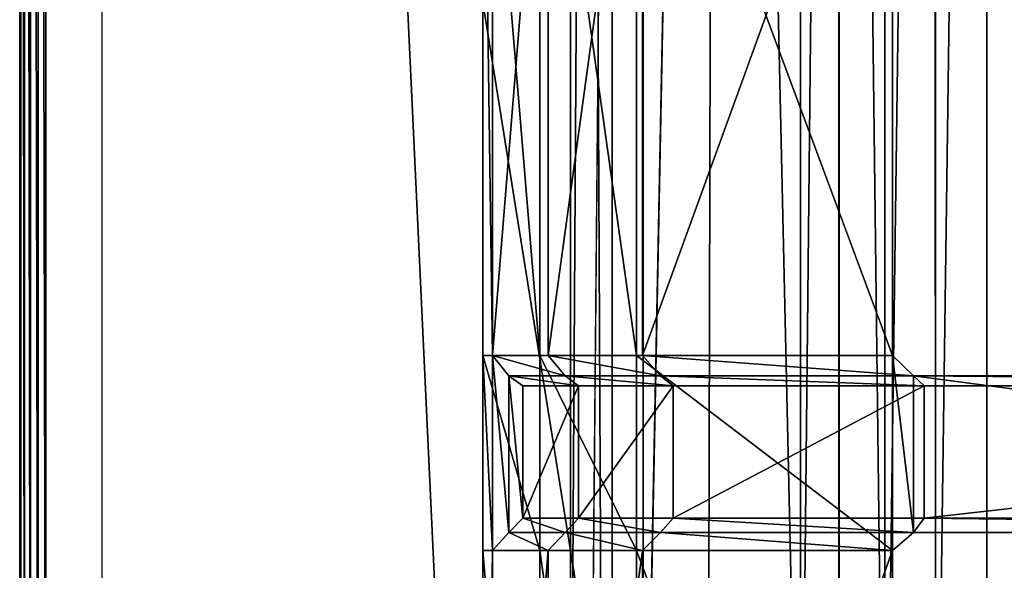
# Model space of a CAD drawing. Extents: x 0 to 31, y 0 to 21.2.
# Tile 18 of 256: x 0 to 2, y 6.6 to 7.7. Entities that reach past the tile are written whole.
import ezdxf

# ---------------------------------------------------------------- set-up
doc = ezdxf.new("R2010")
doc.units = 0
doc.header["$MEASUREMENT"] = 0
doc.layers.get('0').update_dxf_attribs({"color": 13, "linetype": 'CONTINUOUS'})
for name, color, linetype in [('CAST_IRON', 250, 'CONTINUOUS'), ('GALVANIZED_METAL', 252, 'CONTINUOUS'), ('GRATES', 250, 'CONTINUOUS')]:
    doc.layers.add(name, color=color, linetype=linetype)

# ---------------------------------------------------------------- blocks, each defined once
blk = doc.blocks.new('NGM5058UC_TRADECAD_DXF')
at = {"layer": 'CAST_IRON', "color": 0}
for p, q in [((-15.5192, 2.72605, 0.52785), (-15.5194, -4.96325, 0.52785)), ((-15.5192, 2.72605, 0.52785), (-15.5194, -4.96325, 0.52785)), ((-15.5193, -4.96325, 0.30235), (-15.5192, 2.72605, 0.30195)), ((-15.517, -4.96325, 0.54355), (-15.5168, 2.72605, 0.54355)), ((-15.517, -4.96325, 0.54355), (-15.5168, 2.72605, 0.54355)), ((-15.5094, -4.96325, 0.55895), (-15.5092, 2.72605, 0.55895)), ((-15.5094, -4.96325, 0.55895), (-15.5092, 2.72605, 0.55895)), ((-15.4969, -4.96325, 0.57145), (-15.4967, 2.72605, 0.57145)), ((-15.4969, -4.96325, 0.57145), (-15.4967, 2.72605, 0.57145)), ((-15.4815, -4.96325, 0.57905), (-15.4813, 2.72605, 0.57905)), ((-15.4815, -4.96325, 0.57905), (-15.4813, 2.72605, 0.57905)), ((-15.4658, -4.96325, 0.58145), (-15.4656, 2.72605, 0.58145)), ((-15.4658, -4.96325, 0.58145), (-15.4656, 2.72605, 0.58145)), ((-14.2368, 2.72605, 0.58145), (-14.2368, -4.96325, 0.58145)), ((-14.0855, 2.72605, 0.45505), (-14.2368, -4.96325, 0.58145)), ((-14.2368, 2.72605, 0.58145), (-14.2368, -4.96325, 0.58145)), ((-14.0855, 2.72605, 0.45505), (-14.2368, -4.96325, 0.58145)), ((-14.0855, 2.72605, 0.45505), (-14.1041, -4.96325, 0.45505)), ((-14.0855, 2.72605, 0.45505), (-14.1041, -4.96325, 0.45505)), ((-14.0855, 2.72605, 0.45505), (-13.9133, -4.96325, -0.01605)), ((-14.0855, 2.72605, 0.45505), (-13.9133, -4.96325, -0.01605)), ((-13.9133, -4.96325, -0.01605), (-13.9137, 2.72605, -0.00585)), ((-13.9133, -4.96325, -0.01605), (-13.9137, 2.72605, -0.00585)), ((-13.834, 2.72605, -0.08225), (-13.8341, -4.96325, -0.08765)), ((-13.834, 2.72605, -0.08225), (-13.8341, -4.96325, -0.08765)), ((-13.7397, -4.96325, -0.14245), (-13.7399, 2.72605, -0.14015)), ((-13.7397, -4.96325, -0.14245), (-13.7399, 2.72605, -0.14015)), ((-13.6358, -4.96325, -0.17615), (-13.6364, 2.72605, -0.17555)), ((-13.6358, -4.96325, -0.17615), (-13.6364, 2.72605, -0.17555)), ((-13.5297, 2.72605, -0.18725), (-13.5297, -4.96325, -0.18725)), ((-13.5297, 2.72605, -0.18725), (-13.5297, -4.96325, -0.18725))]:
    blk.add_line(p, q, dxfattribs=at)
at = {"layer": 'GALVANIZED_METAL', "color": 0}
for p, q in [((-15.3507, 10.51755, 0.40495), (-14.4147, -9.46165, 0.40085)), ((-15.3507, 10.51755, 0.40495), (-14.4147, -9.46165, 0.40085)), ((-15.3507, 10.51755, 0.40495), (-15.3507, -10.49875, 0.40085)), ((-14.2165, 9.40775, -1.89865), (-14.3866, -9.24295, -1.89865)), ((-14.2165, 9.40775, -1.89865), (-14.3866, -9.24295, -1.89865)), ((-14.3866, 9.23775, -1.89865), (-14.3866, -9.24295, -1.89865)), ((-14.3866, 9.23775, -1.89865), (-14.3866, -9.24295, -1.89865)), ((-14.3008, 9.18165, 0.40495), (-14.3008, -9.16545, 0.40085)), ((-14.3008, 9.18165, 0.40495), (-14.3008, -9.16545, 0.40085))]:
    blk.add_line(p, q, dxfattribs=at)
at = {"layer": 'GRATES', "color": 0}
for p, q in [((-14.5665, -3.62655, 0.70725), (-14.5665, -2.21025, 0.70725)), ((-14.5665, -3.62655, 0.70725), (-14.5665, -2.21025, 0.70725)), ((-14.5466, -2.21025, 0.98805), (-14.5466, -3.62655, 0.98805)), ((-14.5466, -2.21025, 0.98805), (-14.5466, -3.62655, 0.98805)), ((-14.4495, -3.62655, 0.70725), (-14.4495, -2.21025, 0.70725)), ((-14.4495, -3.62655, 0.70725), (-14.4495, -2.21025, 0.70725)), ((-14.4324, -2.21025, 0.98805), (-14.4324, -3.62655, 0.98805)), ((-14.4324, -2.21025, 0.98805), (-14.4324, -3.62655, 0.98805)), ((-14.2508, -2.21025, 0.70725), (-14.2508, -3.62655, 0.70725)), ((-14.2508, -2.21025, 0.70725), (-14.2508, -3.62655, 0.70725)), ((-14.2384, -3.62655, 0.98805), (-14.2384, -2.21025, 0.98805)), ((-14.2384, -3.62655, 0.98805), (-14.2384, -2.21025, 0.98805)), ((-13.7239, -3.62655, 0.70725), (-13.7239, -2.21025, 0.70725)), ((-13.7239, -2.21025, 0.98805), (-13.7239, -3.62655, 0.98805)), ((-13.7239, -3.62655, 0.70725), (-13.7239, -2.21025, 0.70725)), ((-13.7239, -2.21025, 0.98805), (-13.7239, -3.62655, 0.98805)), ((-14.5665, -3.62655, 0.70725), (-14.5466, -3.62655, 0.98805)), ((-14.5665, -4.02735, 0.70725), (-14.5665, -3.62655, 0.70725)), ((-14.5665, -3.62655, 0.70725), (-14.5466, -3.62655, 0.98805)), ((-14.4495, -3.62655, 0.70725), (-14.5665, -3.62655, 0.70725)), ((-14.5665, -4.02735, 0.70725), (-14.5665, -3.62655, 0.70725)), ((-14.4495, -3.62655, 0.70725), (-14.5665, -3.62655, 0.70725)), ((-14.5466, -3.62655, 0.98805), (-14.5466, -4.02735, 0.98805)), ((-14.5466, -3.62655, 0.98805), (-14.5129, -3.66835, 1.46245)), ((-14.5466, -3.62655, 0.98805), (-14.5466, -4.02735, 0.98805)), ((-14.4324, -3.62655, 0.98805), (-14.5466, -3.62655, 0.98805)), ((-14.5466, -3.62655, 0.98805), (-14.5129, -3.66835, 1.46245)), ((-14.4324, -3.62655, 0.98805), (-14.5466, -3.62655, 0.98805)), ((-14.4495, -4.02735, 0.70725), (-14.4495, -3.62655, 0.70725)), ((-14.4495, -3.62655, 0.70725), (-14.2508, -3.62655, 0.70725)), ((-14.4495, -3.62655, 0.70725), (-14.2508, -3.62655, 0.70725)), ((-14.4495, -4.02735, 0.70725), (-14.4495, -3.62655, 0.70725)), ((-14.4324, -3.62655, 0.98805), (-14.3974, -3.66835, 1.46245)), ((-14.4324, -3.62655, 0.98805), (-14.3974, -3.66835, 1.46245)), ((-14.4324, -3.62655, 0.98805), (-14.2384, -3.62655, 0.98805)), ((-14.4324, -3.62655, 0.98805), (-14.2384, -3.62655, 0.98805)), ((-14.2508, -3.62655, 0.70725), (-13.7239, -3.62655, 0.70725)), ((-14.2508, -3.62655, 0.70725), (-13.7239, -3.62655, 0.70725)), ((-14.2508, -3.62655, 0.70725), (-14.2508, -4.02735, 0.70725)), ((-14.2508, -3.62655, 0.70725), (-14.2508, -4.02735, 0.70725)), ((-13.7239, -3.62655, 0.98805), (-14.2384, -3.62655, 0.98805)), ((-14.2011, -3.66835, 1.46245), (-14.2384, -3.62655, 0.98805)), ((-13.7239, -3.62655, 0.98805), (-14.2384, -3.62655, 0.98805)), ((-14.2011, -3.66835, 1.46245), (-14.2384, -3.62655, 0.98805)), ((-13.7239, -3.62655, 0.98805), (-13.7239, -3.62655, 0.70725)), ((-13.7239, -3.62655, 0.70725), (-13.7239, -4.02735, 0.70725)), ((-13.7239, -4.02735, 0.98805), (-13.7239, -3.62655, 0.98805)), ((-13.7239, -3.62655, 0.70725), (-13.7239, -4.02735, 0.70725)), ((-13.7239, -3.62655, 0.98805), (-13.7239, -3.62655, 0.70725)), ((-13.6808, -3.66835, 1.46245), (-13.7239, -3.62655, 0.98805)), ((-13.7239, -4.02735, 0.98805), (-13.7239, -3.62655, 0.98805)), ((-13.6808, -3.66835, 1.46245), (-13.7239, -3.62655, 0.98805)), ((-14.4846, -3.68915, 1.85405), (-14.5129, -3.66835, 1.46245)), ((-14.5129, -3.66835, 1.46245), (-14.3974, -3.66835, 1.46245)), ((-14.5129, -3.66835, 1.46245), (-14.5129, -3.99085, 1.46245)), ((-14.4846, -3.68915, 1.85405), (-14.5129, -3.66835, 1.46245)), ((-14.5129, -3.66835, 1.46245), (-14.5129, -3.99085, 1.46245)), ((-14.5129, -3.66835, 1.46245), (-14.3974, -3.66835, 1.46245)), ((-14.3974, -3.66835, 1.46245), (-14.37, -3.68915, 1.85405)), ((-14.3974, -3.66835, 1.46245), (-14.37, -3.68915, 1.85405)), ((-14.3974, -3.66835, 1.46245), (-14.2011, -3.66835, 1.46245)), ((-14.3974, -3.66835, 1.46245), (-14.2011, -3.66835, 1.46245)), ((-13.6808, -3.66835, 1.46245), (-14.2011, -3.66835, 1.46245)), ((-14.2011, -3.66835, 1.46245), (-14.1752, -3.68915, 1.85405)), ((-14.2011, -3.66835, 1.46245), (-14.1752, -3.68915, 1.85405)), ((-13.6808, -3.66835, 1.46245), (-14.2011, -3.66835, 1.46245)), ((-13.6808, -3.99085, 1.46245), (-13.6808, -3.66835, 1.46245)), ((-13.6588, -3.68915, 1.85405), (-13.6808, -3.66835, 1.46245)), ((-13.6808, -3.66835, 1.46245), (-11.2371, -3.66835, 1.46245)), ((-13.6808, -3.66835, 1.46245), (-11.2371, -3.66835, 1.46245)), ((-13.6808, -3.99085, 1.46245), (-13.6808, -3.66835, 1.46245)), ((-13.6588, -3.68915, 1.85405), (-13.6808, -3.66835, 1.46245)), ((-14.37, -3.68915, 1.85405), (-14.4846, -3.68915, 1.85405)), ((-14.4846, -3.68915, 1.85405), (-14.4846, -3.96125, 1.85405)), ((-14.4846, -3.68915, 1.85405), (-14.4846, -3.96125, 1.85405)), ((-14.37, -3.68915, 1.85405), (-14.4846, -3.68915, 1.85405)), ((-14.1752, -3.68915, 1.85405), (-14.37, -3.68915, 1.85405)), ((-14.37, -3.68915, 1.85405), (-14.37, -3.96125, 1.85405)), ((-14.37, -3.68915, 1.85405), (-14.37, -3.96125, 1.85405)), ((-14.1752, -3.68915, 1.85405), (-14.37, -3.68915, 1.85405)), ((-14.1752, -3.96125, 1.85405), (-14.1752, -3.68915, 1.85405)), ((-14.1752, -3.68915, 1.85405), (-13.6588, -3.68915, 1.85405)), ((-14.1752, -3.96125, 1.85405), (-14.1752, -3.68915, 1.85405)), ((-14.1752, -3.68915, 1.85405), (-13.6588, -3.68915, 1.85405)), ((-13.6588, -3.68915, 1.85405), (-13.6588, -3.96125, 1.85405)), ((-11.2371, -3.68915, 1.85405), (-13.6588, -3.68915, 1.85405)), ((-13.6588, -3.68915, 1.85405), (-13.6588, -3.96125, 1.85405)), ((-11.2371, -3.68915, 1.85405), (-13.6588, -3.68915, 1.85405)), ((-14.4846, -3.96125, 1.85405), (-14.5129, -3.99085, 1.46245)), ((-14.4846, -3.96125, 1.85405), (-14.5129, -3.99085, 1.46245)), ((-14.37, -3.96125, 1.85405), (-14.4846, -3.96125, 1.85405)), ((-14.37, -3.96125, 1.85405), (-14.4846, -3.96125, 1.85405)), ((-14.37, -3.96125, 1.85405), (-14.3974, -3.99085, 1.46245)), ((-14.37, -3.96125, 1.85405), (-14.3974, -3.99085, 1.46245)), ((-14.37, -3.96125, 1.85405), (-14.1752, -3.96125, 1.85405)), ((-14.37, -3.96125, 1.85405), (-14.1752, -3.96125, 1.85405)), ((-14.2011, -3.99085, 1.46245), (-14.1752, -3.96125, 1.85405)), ((-14.2011, -3.99085, 1.46245), (-14.1752, -3.96125, 1.85405)), ((-13.6588, -3.96125, 1.85405), (-14.1752, -3.96125, 1.85405)), ((-13.6588, -3.96125, 1.85405), (-14.1752, -3.96125, 1.85405)), ((-13.6588, -3.96125, 1.85405), (-13.6808, -3.99085, 1.46245)), ((-13.6588, -3.96125, 1.85405), (-13.6808, -3.99085, 1.46245)), ((-13.6588, -3.96125, 1.85405), (-11.2371, -3.96125, 1.85405)), ((-13.6588, -3.96125, 1.85405), (-11.2371, -3.96125, 1.85405)), ((-14.5129, -3.99085, 1.46245), (-14.5466, -4.02735, 0.98805)), ((-14.5129, -3.99085, 1.46245), (-14.5466, -4.02735, 0.98805)), ((-14.5129, -3.99085, 1.46245), (-14.3974, -3.99085, 1.46245)), ((-14.5129, -3.99085, 1.46245), (-14.3974, -3.99085, 1.46245)), ((-14.3974, -3.99085, 1.46245), (-14.4324, -4.02735, 0.98805)), ((-14.3974, -3.99085, 1.46245), (-14.4324, -4.02735, 0.98805)), ((-14.3974, -3.99085, 1.46245), (-14.2011, -3.99085, 1.46245)), ((-14.3974, -3.99085, 1.46245), (-14.2011, -3.99085, 1.46245)), ((-14.2011, -3.99085, 1.46245), (-14.2384, -4.02735, 0.98805)), ((-14.2011, -3.99085, 1.46245), (-14.2384, -4.02735, 0.98805)), ((-13.6808, -3.99085, 1.46245), (-14.2011, -3.99085, 1.46245)), ((-13.6808, -3.99085, 1.46245), (-14.2011, -3.99085, 1.46245)), ((-13.7239, -4.02735, 0.98805), (-13.6808, -3.99085, 1.46245)), ((-13.7239, -4.02735, 0.98805), (-13.6808, -3.99085, 1.46245)), ((-13.6808, -3.99085, 1.46245), (-11.2371, -3.99085, 1.46245)), ((-13.6808, -3.99085, 1.46245), (-11.2371, -3.99085, 1.46245)), ((-14.5466, -4.02735, 0.98805), (-14.5665, -4.02735, 0.70725)), ((-14.5665, -5.43585, 0.70725), (-14.5665, -4.02735, 0.70725)), ((-14.5466, -4.02735, 0.98805), (-14.5665, -4.02735, 0.70725)), ((-14.4495, -4.02735, 0.70725), (-14.5665, -4.02735, 0.70725)), ((-14.5665, -5.43585, 0.70725), (-14.5665, -4.02735, 0.70725)), ((-14.4495, -4.02735, 0.70725), (-14.5665, -4.02735, 0.70725)), ((-14.5466, -4.02735, 0.98805), (-14.5466, -5.44615, 0.98805)), ((-14.4324, -4.02735, 0.98805), (-14.5466, -4.02735, 0.98805)), ((-14.5466, -4.02735, 0.98805), (-14.5466, -5.44615, 0.98805)), ((-14.4324, -4.02735, 0.98805), (-14.5466, -4.02735, 0.98805)), ((-14.4495, -5.43585, 0.70725), (-14.4495, -4.02735, 0.70725)), ((-14.4495, -4.02735, 0.70725), (-14.2508, -4.02735, 0.70725)), ((-14.4495, -4.02735, 0.70725), (-14.2508, -4.02735, 0.70725)), ((-14.4495, -5.43585, 0.70725), (-14.4495, -4.02735, 0.70725)), ((-14.2384, -4.02735, 0.98805), (-14.4324, -4.02735, 0.98805)), ((-14.4324, -4.02735, 0.98805), (-14.4324, -5.44615, 0.98805)), ((-14.4324, -4.02735, 0.98805), (-14.4324, -5.44615, 0.98805)), ((-14.2384, -4.02735, 0.98805), (-14.4324, -4.02735, 0.98805)), ((-14.2508, -4.02735, 0.70725), (-13.7239, -4.02735, 0.70725)), ((-14.2508, -4.02735, 0.70725), (-13.7239, -4.02735, 0.70725)), ((-14.2508, -4.02735, 0.70725), (-14.2508, -5.43585, 0.70725)), ((-14.2508, -4.02735, 0.70725), (-14.2508, -5.43585, 0.70725)), ((-14.2384, -5.44615, 0.98805), (-14.2384, -4.02735, 0.98805)), ((-14.2384, -4.02735, 0.98805), (-13.7239, -4.02735, 0.98805)), ((-14.2384, -5.44615, 0.98805), (-14.2384, -4.02735, 0.98805)), ((-14.2384, -4.02735, 0.98805), (-13.7239, -4.02735, 0.98805)), ((-13.7239, -4.02735, 0.70725), (-13.7239, -4.02735, 0.98805)), ((-13.7239, -4.02735, 0.70725), (-13.7239, -4.02735, 0.98805)), ((-13.7239, -4.02735, 0.70725), (-13.7239, -5.43585, 0.70725)), ((-13.7239, -5.44615, 0.98805), (-13.7239, -4.02735, 0.98805)), ((-13.7239, -5.44615, 0.98805), (-13.7239, -4.02735, 0.98805)), ((-13.7239, -4.02735, 0.70725), (-13.7239, -5.43585, 0.70725))]:
    blk.add_line(p, q, dxfattribs=at)
at = {"layer": 'CAST_IRON', "color": 0}
mesh = blk.add_polyface(dxfattribs=at)
corners = [(-15.5192, 2.72605, 0.30195), (-15.5194, -4.96325, 0.52785), (-15.5193, -4.96325, 0.30235), (-15.5192, 2.72605, 0.52785)]
mesh.append_faces([[corners[k] for k in face] for face in [(0, 1, 2), (1, 0, 3)]], dxfattribs={"vtx0": -1, "color": 0})
mesh = blk.add_polyface(dxfattribs=at)
corners = [(-15.5192, 2.72605, 0.52785), (-15.517, -4.96325, 0.54355), (-15.5194, -4.96325, 0.52785), (-15.5168, 2.72605, 0.54355)]
mesh.append_faces([[corners[k] for k in face] for face in [(0, 1, 2), (1, 0, 3)]], dxfattribs={"vtx0": -1, "color": 0})
mesh = blk.add_polyface(dxfattribs=at)
corners = [(-15.5168, 2.72605, 0.54355), (-15.5094, -4.96325, 0.55895), (-15.517, -4.96325, 0.54355), (-15.5092, 2.72605, 0.55895)]
mesh.append_faces([[corners[k] for k in face] for face in [(0, 1, 2), (1, 0, 3)]], dxfattribs={"vtx0": -1, "color": 0})
mesh = blk.add_polyface(dxfattribs=at)
corners = [(-15.5092, 2.72605, 0.55895), (-15.4969, -4.96325, 0.57145), (-15.5094, -4.96325, 0.55895), (-15.4967, 2.72605, 0.57145)]
mesh.append_faces([[corners[k] for k in face] for face in [(0, 1, 2), (1, 0, 3)]], dxfattribs={"vtx0": -1, "color": 0})
mesh = blk.add_polyface(dxfattribs=at)
corners = [(-15.4967, 2.72605, 0.57145), (-15.4815, -4.96325, 0.57905), (-15.4969, -4.96325, 0.57145), (-15.4813, 2.72605, 0.57905)]
mesh.append_faces([[corners[k] for k in face] for face in [(0, 1, 2), (1, 0, 3)]], dxfattribs={"vtx0": -1, "color": 0})
mesh = blk.add_polyface(dxfattribs=at)
corners = [(-15.4813, 2.72605, 0.57905), (-15.4658, -4.96325, 0.58145), (-15.4815, -4.96325, 0.57905), (-15.4656, 2.72605, 0.58145)]
mesh.append_faces([[corners[k] for k in face] for face in [(0, 1, 2), (1, 0, 3)]], dxfattribs={"vtx0": -1, "color": 0})
mesh = blk.add_polyface(dxfattribs=at)
corners = [(-15.4656, 2.72605, 0.58145), (-14.2368, -4.96325, 0.58145), (-15.4658, -4.96325, 0.58145), (-14.2368, 2.72605, 0.58145)]
mesh.append_faces([[corners[k] for k in face] for face in [(0, 1, 2), (1, 0, 3)]], dxfattribs={"vtx0": -1, "color": 0})
mesh = blk.add_polyface(dxfattribs=at)
corners = [(-14.0855, 2.72605, 0.45505), (-14.2368, -4.96325, 0.58145), (-14.2368, 2.72605, 0.58145)]
mesh.append_faces([[corners[k] for k in face] for face in [(0, 1, 2)]], dxfattribs={"color": 0})
mesh = blk.add_polyface(dxfattribs=at)
corners = [(-14.0855, 2.72605, 0.45505), (-14.1041, -4.96325, 0.45505), (-14.2368, -4.96325, 0.58145)]
mesh.append_faces([[corners[k] for k in face] for face in [(0, 1, 2)]], dxfattribs={"color": 0})
mesh = blk.add_polyface(dxfattribs=at)
corners = [(-14.0855, 2.72605, 0.45505), (-13.9133, -4.96325, -0.01605), (-14.1041, -4.96325, 0.45505)]
mesh.append_faces([[corners[k] for k in face] for face in [(0, 1, 2)]], dxfattribs={"color": 0})
mesh = blk.add_polyface(dxfattribs=at)
corners = [(-13.9137, 2.72605, -0.00585), (-13.9133, -4.96325, -0.01605), (-14.0855, 2.72605, 0.45505)]
mesh.append_faces([[corners[k] for k in face] for face in [(0, 1, 2)]], dxfattribs={"color": 0})
mesh = blk.add_polyface(dxfattribs=at)
corners = [(-13.834, 2.72605, -0.08225), (-13.9133, -4.96325, -0.01605), (-13.9137, 2.72605, -0.00585)]
mesh.append_faces([[corners[k] for k in face] for face in [(0, 1, 2)]], dxfattribs={"color": 0})
mesh = blk.add_polyface(dxfattribs=at)
corners = [(-13.834, 2.72605, -0.08225), (-13.8341, -4.96325, -0.08765), (-13.9133, -4.96325, -0.01605)]
mesh.append_faces([[corners[k] for k in face] for face in [(0, 1, 2)]], dxfattribs={"color": 0})
mesh = blk.add_polyface(dxfattribs=at)
corners = [(-13.7397, -4.96325, -0.14245), (-13.8341, -4.96325, -0.08765), (-13.834, 2.72605, -0.08225)]
mesh.append_faces([[corners[k] for k in face] for face in [(0, 1, 2)]], dxfattribs={"color": 0})
mesh = blk.add_polyface(dxfattribs=at)
corners = [(-13.7397, -4.96325, -0.14245), (-13.834, 2.72605, -0.08225), (-13.7399, 2.72605, -0.14015)]
mesh.append_faces([[corners[k] for k in face] for face in [(0, 1, 2)]], dxfattribs={"color": 0})
mesh = blk.add_polyface(dxfattribs=at)
corners = [(-13.6364, 2.72605, -0.17555), (-13.7397, -4.96325, -0.14245), (-13.7399, 2.72605, -0.14015)]
mesh.append_faces([[corners[k] for k in face] for face in [(0, 1, 2)]], dxfattribs={"color": 0})
mesh = blk.add_polyface(dxfattribs=at)
corners = [(-13.6358, -4.96325, -0.17615), (-13.7397, -4.96325, -0.14245), (-13.6364, 2.72605, -0.17555)]
mesh.append_faces([[corners[k] for k in face] for face in [(0, 1, 2)]], dxfattribs={"color": 0})
mesh = blk.add_polyface(dxfattribs=at)
corners = [(-13.5297, 2.72605, -0.18725), (-13.6358, -4.96325, -0.17615), (-13.6364, 2.72605, -0.17555)]
mesh.append_faces([[corners[k] for k in face] for face in [(0, 1, 2)]], dxfattribs={"color": 0})
mesh = blk.add_polyface(dxfattribs=at)
corners = [(-13.5297, -4.96325, -0.18725), (-13.6358, -4.96325, -0.17615), (-13.5297, 2.72605, -0.18725)]
mesh.append_faces([[corners[k] for k in face] for face in [(0, 1, 2)]], dxfattribs={"color": 0})
mesh = blk.add_polyface(dxfattribs=at)
corners = [(-10.1558, 2.72605, -0.18725), (-13.5297, -4.96325, -0.18725), (-13.5297, 2.72605, -0.18725), (-10.1558, -4.95555, -0.18725)]
mesh.append_faces([[corners[k] for k in face] for face in [(0, 1, 2), (1, 0, 3)]], dxfattribs={"vtx0": -1, "color": 0})
at = {"layer": 'GALVANIZED_METAL', "color": 0}
mesh = blk.add_polyface(dxfattribs=at)
corners = [(-14.4147, -9.46165, 0.40085), (-14.3008, 9.18165, 0.40495), (-15.3507, 10.51755, 0.40495), (-14.3008, -9.16545, 0.40085)]
mesh.append_faces([[corners[k] for k in face] for face in [(0, 1, 2), (1, 0, 3)]], dxfattribs={"vtx0": -1, "color": 0})
mesh = blk.add_polyface(dxfattribs=at)
corners = [(-14.4147, -9.46165, 0.40085), (-15.3507, 10.51755, 0.40495), (-15.3507, -10.49875, 0.40085)]
mesh.append_faces([[corners[k] for k in face] for face in [(0, 1, 2)]], dxfattribs={"color": 0})
mesh = blk.add_polyface(dxfattribs=at)
corners = [(-14.2165, -9.41305, -1.89865), (14.216, 9.40775, -1.89865), (-14.3866, -9.24295, -1.89865), (14.386, 9.23775, -1.89865)]
mesh.append_faces([[corners[k] for k in face] for face in [(0, 1, 2), (1, 0, 3)]], dxfattribs={"vtx0": -1, "color": 0})
mesh = blk.add_polyface(dxfattribs=at)
corners = [(14.216, 9.40775, -1.89865), (-14.2165, 9.40775, -1.89865), (-14.3866, -9.24295, -1.89865)]
mesh.append_faces([[corners[k] for k in face] for face in [(0, 1, 2)]], dxfattribs={"color": 0})
mesh = blk.add_polyface(dxfattribs=at)
corners = [(-14.2165, 9.40775, -1.89865), (-14.3866, 9.23775, -1.89865), (-14.3866, -9.24295, -1.89865)]
mesh.append_faces([[corners[k] for k in face] for face in [(0, 1, 2)]], dxfattribs={"color": 0})
mesh = blk.add_polyface(dxfattribs=at)
corners = [(-14.3866, 9.23775, -1.89865), (-14.3008, -9.16545, 0.40085), (-14.3866, -9.24295, -1.89865), (-14.3008, 9.18165, 0.40495)]
mesh.append_faces([[corners[k] for k in face] for face in [(0, 1, 2), (1, 0, 3)]], dxfattribs={"vtx0": -1, "color": 0})
mesh = blk.add_polyface(dxfattribs=at)
corners = [(14.386, 9.23775, -1.89865), (-14.2165, -9.41305, -1.89865), (14.2159, -9.41295, -1.89865)]
mesh.append_faces([[corners[k] for k in face] for face in [(0, 1, 2)]], dxfattribs={"color": 0})
at = {"layer": 'GRATES', "color": 0}
mesh = blk.add_polyface(dxfattribs=at)
corners = [(-14.5665, -2.21025, 0.70725), (-14.5466, -3.62655, 0.98805), (-14.5665, -3.62655, 0.70725), (-14.5466, -2.21025, 0.98805)]
mesh.append_faces([[corners[k] for k in face] for face in [(0, 1, 2), (1, 0, 3)]], dxfattribs={"vtx0": -1, "color": 0})
mesh = blk.add_polyface(dxfattribs=at)
corners = [(-14.4495, -3.62655, 0.70725), (-14.5665, -2.21025, 0.70725), (-14.5665, -3.62655, 0.70725), (-14.4495, -2.21025, 0.70725)]
mesh.append_faces([[corners[k] for k in face] for face in [(0, 1, 2), (1, 0, 3)]], dxfattribs={"vtx0": -1, "color": 0})
mesh = blk.add_polyface(dxfattribs=at)
corners = [(-14.4324, -2.21025, 0.98805), (-14.5466, -3.62655, 0.98805), (-14.5466, -2.21025, 0.98805), (-14.4324, -3.62655, 0.98805)]
mesh.append_faces([[corners[k] for k in face] for face in [(0, 1, 2), (1, 0, 3)]], dxfattribs={"vtx0": -1, "color": 0})
mesh = blk.add_polyface(dxfattribs=at)
corners = [(-14.2508, -3.62655, 0.70725), (-14.4495, -2.21025, 0.70725), (-14.4495, -3.62655, 0.70725), (-14.2508, -2.21025, 0.70725)]
mesh.append_faces([[corners[k] for k in face] for face in [(0, 1, 2), (1, 0, 3)]], dxfattribs={"vtx0": -1, "color": 0})
mesh = blk.add_polyface(dxfattribs=at)
corners = [(-14.2384, -2.21025, 0.98805), (-14.4324, -3.62655, 0.98805), (-14.4324, -2.21025, 0.98805), (-14.2384, -3.62655, 0.98805)]
mesh.append_faces([[corners[k] for k in face] for face in [(0, 1, 2), (1, 0, 3)]], dxfattribs={"vtx0": -1, "color": 0})
mesh = blk.add_polyface(dxfattribs=at)
corners = [(-13.7239, -3.62655, 0.70725), (-14.2508, -2.21025, 0.70725), (-14.2508, -3.62655, 0.70725), (-13.7239, -2.21025, 0.70725)]
mesh.append_faces([[corners[k] for k in face] for face in [(0, 1, 2), (1, 0, 3)]], dxfattribs={"vtx0": -1, "color": 0})
mesh = blk.add_polyface(dxfattribs=at)
corners = [(-13.7239, -2.21025, 0.98805), (-14.2384, -3.62655, 0.98805), (-14.2384, -2.21025, 0.98805), (-13.7239, -3.62655, 0.98805)]
mesh.append_faces([[corners[k] for k in face] for face in [(0, 1, 2), (1, 0, 3)]], dxfattribs={"vtx0": -1, "color": 0})
mesh = blk.add_polyface(dxfattribs=at)
corners = [(-13.7239, -2.21025, 0.98805), (-13.7239, -3.62655, 0.70725), (-13.7239, -3.62655, 0.98805), (-13.7239, -2.21025, 0.70725)]
mesh.append_faces([[corners[k] for k in face] for face in [(0, 1, 2), (1, 0, 3)]], dxfattribs={"vtx0": -1, "color": 0})
mesh = blk.add_polyface(dxfattribs=at)
corners = [(-14.5665, -3.62655, 0.70725), (-14.5466, -4.02735, 0.98805), (-14.5665, -4.02735, 0.70725), (-14.5466, -3.62655, 0.98805)]
mesh.append_faces([[corners[k] for k in face] for face in [(0, 1, 2), (1, 0, 3)]], dxfattribs={"vtx0": -1, "color": 0})
mesh = blk.add_polyface(dxfattribs=at)
corners = [(-14.4495, -4.02735, 0.70725), (-14.5665, -3.62655, 0.70725), (-14.5665, -4.02735, 0.70725), (-14.4495, -3.62655, 0.70725)]
mesh.append_faces([[corners[k] for k in face] for face in [(0, 1, 2), (1, 0, 3)]], dxfattribs={"vtx0": -1, "color": 0})
mesh = blk.add_polyface(dxfattribs=at)
corners = [(-14.5466, -3.62655, 0.98805), (-14.5129, -3.99085, 1.46245), (-14.5466, -4.02735, 0.98805), (-14.5129, -3.66835, 1.46245)]
mesh.append_faces([[corners[k] for k in face] for face in [(0, 1, 2), (1, 0, 3)]], dxfattribs={"vtx0": -1, "color": 0})
mesh = blk.add_polyface(dxfattribs=at)
corners = [(-14.3974, -3.66835, 1.46245), (-14.5466, -3.62655, 0.98805), (-14.4324, -3.62655, 0.98805), (-14.5129, -3.66835, 1.46245)]
mesh.append_faces([[corners[k] for k in face] for face in [(0, 1, 2), (1, 0, 3)]], dxfattribs={"vtx0": -1, "color": 0})
mesh = blk.add_polyface(dxfattribs=at)
corners = [(-14.2508, -4.02735, 0.70725), (-14.4495, -3.62655, 0.70725), (-14.4495, -4.02735, 0.70725), (-14.2508, -3.62655, 0.70725)]
mesh.append_faces([[corners[k] for k in face] for face in [(0, 1, 2), (1, 0, 3)]], dxfattribs={"vtx0": -1, "color": 0})
mesh = blk.add_polyface(dxfattribs=at)
corners = [(-14.2011, -3.66835, 1.46245), (-14.4324, -3.62655, 0.98805), (-14.2384, -3.62655, 0.98805), (-14.3974, -3.66835, 1.46245)]
mesh.append_faces([[corners[k] for k in face] for face in [(0, 1, 2), (1, 0, 3)]], dxfattribs={"vtx0": -1, "color": 0})
mesh = blk.add_polyface(dxfattribs=at)
corners = [(-13.7239, -4.02735, 0.70725), (-14.2508, -3.62655, 0.70725), (-14.2508, -4.02735, 0.70725), (-13.7239, -3.62655, 0.70725)]
mesh.append_faces([[corners[k] for k in face] for face in [(0, 1, 2), (1, 0, 3)]], dxfattribs={"vtx0": -1, "color": 0})
mesh = blk.add_polyface(dxfattribs=at)
corners = [(-13.6808, -3.66835, 1.46245), (-14.2384, -3.62655, 0.98805), (-13.7239, -3.62655, 0.98805), (-14.2011, -3.66835, 1.46245)]
mesh.append_faces([[corners[k] for k in face] for face in [(0, 1, 2), (1, 0, 3)]], dxfattribs={"vtx0": -1, "color": 0})
mesh = blk.add_polyface(dxfattribs=at)
corners = [(-13.7239, -3.62655, 0.98805), (-13.7239, -4.02735, 0.70725), (-13.7239, -4.02735, 0.98805), (-13.7239, -3.62655, 0.70725)]
mesh.append_faces([[corners[k] for k in face] for face in [(0, 1, 2), (1, 0, 3)]], dxfattribs={"vtx0": -1, "color": 0})
mesh = blk.add_polyface(dxfattribs=at)
corners = [(-13.6808, -3.99085, 1.46245), (-13.7239, -3.62655, 0.98805), (-13.7239, -4.02735, 0.98805), (-13.6808, -3.66835, 1.46245)]
mesh.append_faces([[corners[k] for k in face] for face in [(0, 1, 2), (1, 0, 3)]], dxfattribs={"vtx0": -1, "color": 0})
mesh = blk.add_polyface(dxfattribs=at)
corners = [(-14.37, -3.68915, 1.85405), (-14.5129, -3.66835, 1.46245), (-14.3974, -3.66835, 1.46245), (-14.4846, -3.68915, 1.85405)]
mesh.append_faces([[corners[k] for k in face] for face in [(0, 1, 2), (1, 0, 3)]], dxfattribs={"vtx0": -1, "color": 0})
mesh = blk.add_polyface(dxfattribs=at)
corners = [(-14.5129, -3.66835, 1.46245), (-14.4846, -3.96125, 1.85405), (-14.5129, -3.99085, 1.46245), (-14.4846, -3.68915, 1.85405)]
mesh.append_faces([[corners[k] for k in face] for face in [(0, 1, 2), (1, 0, 3)]], dxfattribs={"vtx0": -1, "color": 0})
mesh = blk.add_polyface(dxfattribs=at)
corners = [(-14.1752, -3.68915, 1.85405), (-14.3974, -3.66835, 1.46245), (-14.2011, -3.66835, 1.46245), (-14.37, -3.68915, 1.85405)]
mesh.append_faces([[corners[k] for k in face] for face in [(0, 1, 2), (1, 0, 3)]], dxfattribs={"vtx0": -1, "color": 0})
mesh = blk.add_polyface(dxfattribs=at)
corners = [(-13.6588, -3.68915, 1.85405), (-14.2011, -3.66835, 1.46245), (-13.6808, -3.66835, 1.46245), (-14.1752, -3.68915, 1.85405)]
mesh.append_faces([[corners[k] for k in face] for face in [(0, 1, 2), (1, 0, 3)]], dxfattribs={"vtx0": -1, "color": 0})
mesh = blk.add_polyface(dxfattribs=at)
corners = [(-11.2371, -3.68915, 1.85405), (-13.6808, -3.66835, 1.46245), (-11.2371, -3.66835, 1.46245), (-13.6588, -3.68915, 1.85405)]
mesh.append_faces([[corners[k] for k in face] for face in [(0, 1, 2), (1, 0, 3)]], dxfattribs={"vtx0": -1, "color": 0})
mesh = blk.add_polyface(dxfattribs=at)
corners = [(-11.2371, -3.99085, 1.46245), (-13.6808, -3.66835, 1.46245), (-13.6808, -3.99085, 1.46245), (-11.2371, -3.66835, 1.46245)]
mesh.append_faces([[corners[k] for k in face] for face in [(0, 1, 2), (1, 0, 3)]], dxfattribs={"vtx0": -1, "color": 0})
mesh = blk.add_polyface(dxfattribs=at)
corners = [(-14.37, -3.68915, 1.85405), (-14.4846, -3.96125, 1.85405), (-14.4846, -3.68915, 1.85405), (-14.37, -3.96125, 1.85405)]
mesh.append_faces([[corners[k] for k in face] for face in [(0, 1, 2), (1, 0, 3)]], dxfattribs={"vtx0": -1, "color": 0})
mesh = blk.add_polyface(dxfattribs=at)
corners = [(-14.1752, -3.68915, 1.85405), (-14.37, -3.96125, 1.85405), (-14.37, -3.68915, 1.85405), (-14.1752, -3.96125, 1.85405)]
mesh.append_faces([[corners[k] for k in face] for face in [(0, 1, 2), (1, 0, 3)]], dxfattribs={"vtx0": -1, "color": 0})
mesh = blk.add_polyface(dxfattribs=at)
corners = [(-13.6588, -3.68915, 1.85405), (-14.1752, -3.96125, 1.85405), (-14.1752, -3.68915, 1.85405), (-13.6588, -3.96125, 1.85405)]
mesh.append_faces([[corners[k] for k in face] for face in [(0, 1, 2), (1, 0, 3)]], dxfattribs={"vtx0": -1, "color": 0})
mesh = blk.add_polyface(dxfattribs=at)
corners = [(-11.2371, -3.68915, 1.85405), (-13.6588, -3.96125, 1.85405), (-13.6588, -3.68915, 1.85405), (-11.2371, -3.96125, 1.85405)]
mesh.append_faces([[corners[k] for k in face] for face in [(0, 1, 2), (1, 0, 3)]], dxfattribs={"vtx0": -1, "color": 0})
mesh = blk.add_polyface(dxfattribs=at)
corners = [(-14.4846, -3.96125, 1.85405), (-14.3974, -3.99085, 1.46245), (-14.5129, -3.99085, 1.46245), (-14.37, -3.96125, 1.85405)]
mesh.append_faces([[corners[k] for k in face] for face in [(0, 1, 2), (1, 0, 3)]], dxfattribs={"vtx0": -1, "color": 0})
mesh = blk.add_polyface(dxfattribs=at)
corners = [(-14.37, -3.96125, 1.85405), (-14.2011, -3.99085, 1.46245), (-14.3974, -3.99085, 1.46245), (-14.1752, -3.96125, 1.85405)]
mesh.append_faces([[corners[k] for k in face] for face in [(0, 1, 2), (1, 0, 3)]], dxfattribs={"vtx0": -1, "color": 0})
mesh = blk.add_polyface(dxfattribs=at)
corners = [(-14.1752, -3.96125, 1.85405), (-13.6808, -3.99085, 1.46245), (-14.2011, -3.99085, 1.46245), (-13.6588, -3.96125, 1.85405)]
mesh.append_faces([[corners[k] for k in face] for face in [(0, 1, 2), (1, 0, 3)]], dxfattribs={"vtx0": -1, "color": 0})
mesh = blk.add_polyface(dxfattribs=at)
corners = [(-13.6588, -3.96125, 1.85405), (-11.2371, -3.99085, 1.46245), (-13.6808, -3.99085, 1.46245), (-11.2371, -3.96125, 1.85405)]
mesh.append_faces([[corners[k] for k in face] for face in [(0, 1, 2), (1, 0, 3)]], dxfattribs={"vtx0": -1, "color": 0})
mesh = blk.add_polyface(dxfattribs=at)
corners = [(-14.5129, -3.99085, 1.46245), (-14.4324, -4.02735, 0.98805), (-14.5466, -4.02735, 0.98805), (-14.3974, -3.99085, 1.46245)]
mesh.append_faces([[corners[k] for k in face] for face in [(0, 1, 2), (1, 0, 3)]], dxfattribs={"vtx0": -1, "color": 0})
mesh = blk.add_polyface(dxfattribs=at)
corners = [(-14.3974, -3.99085, 1.46245), (-14.2384, -4.02735, 0.98805), (-14.4324, -4.02735, 0.98805), (-14.2011, -3.99085, 1.46245)]
mesh.append_faces([[corners[k] for k in face] for face in [(0, 1, 2), (1, 0, 3)]], dxfattribs={"vtx0": -1, "color": 0})
mesh = blk.add_polyface(dxfattribs=at)
corners = [(-14.2011, -3.99085, 1.46245), (-13.7239, -4.02735, 0.98805), (-14.2384, -4.02735, 0.98805), (-13.6808, -3.99085, 1.46245)]
mesh.append_faces([[corners[k] for k in face] for face in [(0, 1, 2), (1, 0, 3)]], dxfattribs={"vtx0": -1, "color": 0})
mesh = blk.add_polyface(dxfattribs=at)
corners = [(-14.5665, -5.43585, 0.70725), (-14.5466, -4.02735, 0.98805), (-14.5466, -5.44615, 0.98805), (-14.5665, -4.02735, 0.70725)]
mesh.append_faces([[corners[k] for k in face] for face in [(0, 1, 2), (1, 0, 3)]], dxfattribs={"vtx0": -1, "color": 0})
mesh = blk.add_polyface(dxfattribs=at)
corners = [(-14.4495, -5.43585, 0.70725), (-14.5665, -4.02735, 0.70725), (-14.5665, -5.43585, 0.70725), (-14.4495, -4.02735, 0.70725)]
mesh.append_faces([[corners[k] for k in face] for face in [(0, 1, 2), (1, 0, 3)]], dxfattribs={"vtx0": -1, "color": 0})
mesh = blk.add_polyface(dxfattribs=at)
corners = [(-14.4324, -4.02735, 0.98805), (-14.5466, -5.44615, 0.98805), (-14.5466, -4.02735, 0.98805), (-14.4324, -5.44615, 0.98805)]
mesh.append_faces([[corners[k] for k in face] for face in [(0, 1, 2), (1, 0, 3)]], dxfattribs={"vtx0": -1, "color": 0})
mesh = blk.add_polyface(dxfattribs=at)
corners = [(-14.2508, -5.43585, 0.70725), (-14.4495, -4.02735, 0.70725), (-14.4495, -5.43585, 0.70725), (-14.2508, -4.02735, 0.70725)]
mesh.append_faces([[corners[k] for k in face] for face in [(0, 1, 2), (1, 0, 3)]], dxfattribs={"vtx0": -1, "color": 0})
mesh = blk.add_polyface(dxfattribs=at)
corners = [(-14.2384, -4.02735, 0.98805), (-14.4324, -5.44615, 0.98805), (-14.4324, -4.02735, 0.98805), (-14.2384, -5.44615, 0.98805)]
mesh.append_faces([[corners[k] for k in face] for face in [(0, 1, 2), (1, 0, 3)]], dxfattribs={"vtx0": -1, "color": 0})
mesh = blk.add_polyface(dxfattribs=at)
corners = [(-13.7239, -5.43585, 0.70725), (-14.2508, -4.02735, 0.70725), (-14.2508, -5.43585, 0.70725), (-13.7239, -4.02735, 0.70725)]
mesh.append_faces([[corners[k] for k in face] for face in [(0, 1, 2), (1, 0, 3)]], dxfattribs={"vtx0": -1, "color": 0})
mesh = blk.add_polyface(dxfattribs=at)
corners = [(-13.7239, -4.02735, 0.98805), (-14.2384, -5.44615, 0.98805), (-14.2384, -4.02735, 0.98805), (-13.7239, -5.44615, 0.98805)]
mesh.append_faces([[corners[k] for k in face] for face in [(0, 1, 2), (1, 0, 3)]], dxfattribs={"vtx0": -1, "color": 0})
mesh = blk.add_polyface(dxfattribs=at)
corners = [(-13.7239, -4.02735, 0.98805), (-13.7239, -5.43585, 0.70725), (-13.7239, -5.44615, 0.98805), (-13.7239, -4.02735, 0.70725)]
mesh.append_faces([[corners[k] for k in face] for face in [(0, 1, 2), (1, 0, 3)]], dxfattribs={"vtx0": -1, "color": 0})
blk = doc.blocks.new('NGM5058UC_TRADECAD_DWG')
at = {"color": 0}
blk.add_blockref('NGM5058UC_TRADECAD_DXF', (15.5194, 10.62185, 1.89865), dxfattribs=at)

msp = doc.modelspace()

# ---------------------------------------------------------------- block references
at = {"color": 0}
msp.add_blockref('NGM5058UC_TRADECAD_DWG', (0, 0), dxfattribs=at)

doc.saveas('drawing.dxf')
